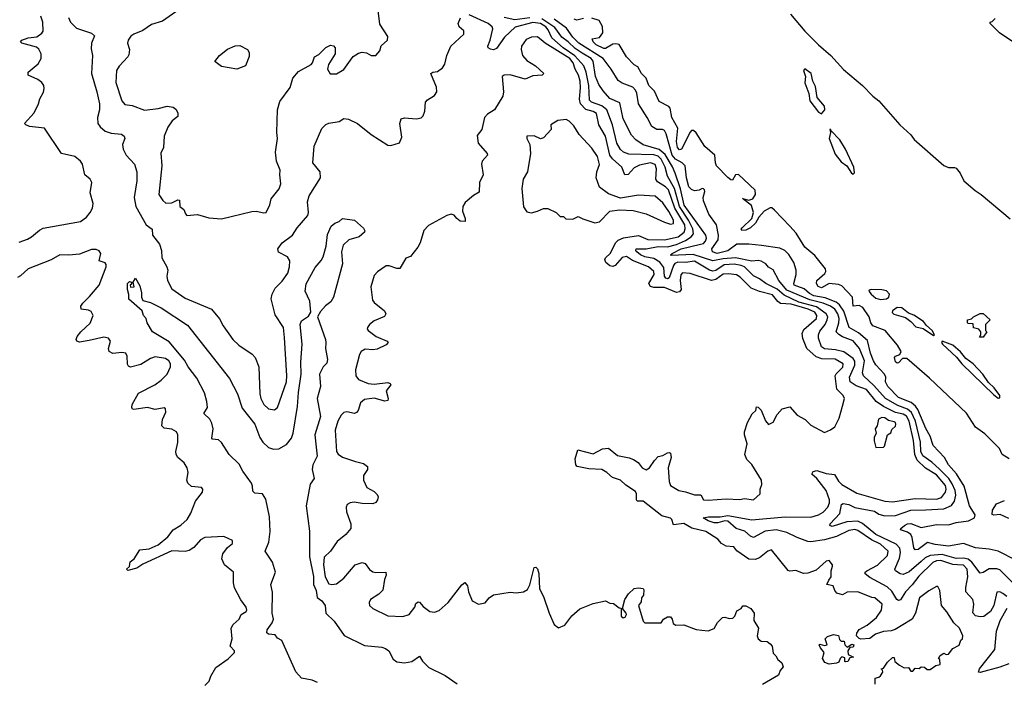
# Model space of a CAD drawing. Extents: x 2029662 to 2246637, y 225654 to 401419.
# Tile 133 of 256: x 2092369 to 2098885, y 334324 to 338701. Entities that reach past the tile are written whole.
import ezdxf

# ---------------------------------------------------------------- set-up
doc = ezdxf.new("R2010")
doc.units = 0

msp = doc.modelspace()

# ---------------------------------------------------------------- linework, layer by layer
at = {"layer": '0CON20XD'}
for points in [[(2093446.3, 338783.7), (2093315, 338690.8), (2093240.9, 338669.1), (2093185, 338628.8), (2093125, 338606), (2093105, 338592), (2093086, 338565), (2093082, 338545), (2093096, 338505), (2093090.5, 338469.5), (2093083.8, 338455), (2093026.6, 338393.4), (2093010.6, 338365), (2093004.6, 338285), (2093045.7, 338165), (2093065, 338140), (2093112.9, 338132.9), (2093195, 338102.9), (2093285, 338114), (2093345, 338128.8), (2093385, 338123.3), (2093401.7, 338108.3), (2093416.7, 338085), (2093415, 338060), (2093378.3, 338031.7), (2093350.5, 337989.5), (2093325, 337930), (2093321.2, 337855), (2093302.3, 337817.7), (2093309.4, 337735), (2093289.2, 337545), (2093316, 337505), (2093337, 337487), (2093375, 337490.3), (2093415, 337508.5), (2093427.3, 337507.3), (2093429.2, 337465), (2093455, 337445.8), (2093465.6, 337415.6), (2093475, 337406), (2093545, 337413.3), (2093620.7, 337390.7), (2093705, 337383.8)], [(2093705, 337383.8), (2093905, 337431.2), (2093935, 337433.8), (2093985, 337422.5), (2094000, 337425), (2094024.1, 337475.9), (2094032.9, 337515), (2094087, 337583), (2094097.5, 337615), (2094090, 337675), (2094093.8, 337705), (2094068.8, 337765), (2094062, 337825), (2094076, 337915), (2094070.8, 337955), (2094076, 338105), (2094090.5, 338159.5), (2094158.3, 338251.7), (2094177.5, 338315), (2094215, 338357.5), (2094297.5, 338405), (2094306.7, 338415), (2094320, 338455), (2094348.8, 338471.2), (2094395, 338516.7), (2094425, 338533.3), (2094445, 338527.5), (2094456.1, 338516.1), (2094457.5, 338475), (2094413.3, 338405), (2094406.7, 338375), (2094423.9, 338343.9), (2094465, 338343.8), (2094515, 338372), (2094557.3, 338432.7), (2094575, 338456.7), (2094610.5, 338479.5), (2094635, 338486.7), (2094665, 338482.5), (2094695, 338463.3), (2094725, 338463.3), (2094753.3, 338495), (2094761.7, 338528.3), (2094803.3, 338565), (2094805, 338590), (2094752.7, 338672.7), (2094742, 338762)], [(2092365, 337229.3), (2092421.8, 337248.2), (2092447.3, 337265), (2092500.9, 337309.1), (2092525, 337321.3), (2092772.5, 337365), (2092810.5, 337395), (2092835.5, 337425), (2092850, 337455), (2092855.7, 337485), (2092835.7, 337555.7), (2092846.9, 337625), (2092835.7, 337645), (2092800.6, 337675), (2092785.4, 337745), (2092772.5, 337765), (2092735, 337795.5), (2092645.8, 337815.8), (2092532.9, 337982.9), (2092435, 337995.6), (2092410, 338005), (2092401.2, 338015), (2092464.4, 338085), (2092493.1, 338145), (2092502.1, 338177.9), (2092527.3, 338222.7), (2092531.2, 338245), (2092528.8, 338265), (2092516, 338285), (2092490, 338305), (2092424.4, 338334.4), (2092424.3, 338355), (2092491.2, 338408.8), (2092511.1, 338445), (2092510.6, 338475), (2092495.5, 338505.5), (2092480.2, 338520.2), (2092382.5, 338545), (2092373.8, 338555), (2092384.4, 338565.6), (2092425, 338580.6), (2092481.7, 338588.3), (2092515, 338611.2), (2092524, 338625), (2092522.9, 338685), (2092508.9, 338725)], [(2092691.8, 338715), (2092704.5, 338685), (2092746, 338646), (2092845, 338611.4), (2092864, 338595), (2092843.6, 338545), (2092842.5, 338507.5)], [(2092842.5, 338507.5), (2092850.4, 338465), (2092844.6, 338345), (2092880.4, 338225), (2092897.2, 338145), (2092897.8, 338105), (2092884.7, 338054.7), (2092887.2, 338015), (2092901.4, 337991.4), (2092935, 337964.1), (2092975, 337950.7), (2093043.6, 337943.6), (2093061.3, 337931.3), (2093064.4, 337915), (2093049.6, 337875), (2093052.9, 337845), (2093074.6, 337805), (2093127.9, 337745), (2093144, 337694), (2093144, 337635), (2093127.6, 337525), (2093138.7, 337465), (2093205, 337343.3), (2093245.4, 337315.4), (2093248.5, 337275), (2093293.8, 337215), (2093306.8, 337175), (2093309.6, 337125), (2093343.9, 337066.1), (2093350, 337045), (2093343.3, 337005), (2093346.7, 336975), (2093375, 336920.8), (2093465, 336859.4), (2093637.5, 336785), (2093692.1, 336722.1), (2093716.7, 336675), (2093778.6, 336585), (2093818.3, 336548.3), (2093908.3, 336488.3), (2093928, 336465), (2093951.1, 336405), (2093958.1, 336225), (2093964.4, 336195), (2093985, 336156), (2094015, 336127.5), (2094055, 336120), (2094075, 336136.2), (2094133.8, 336305), (2094136.8, 336345), (2094122.1, 336597.9), (2094115.5, 336665), (2094058.7, 336748.7), (2094033.8, 336855), (2094040, 336885), (2094060, 336925), (2094105, 336970.5), (2094143.2, 337025), (2094154.7, 337065), (2094156.2, 337105), (2094141.7, 337131.7), (2094082.6, 337162.6), (2094076.9, 337185), (2094105, 337224.5), (2094173.6, 337275), (2094206.2, 337325), (2094276.2, 337405), (2094280.8, 337425), (2094274.6, 337495), (2094284.1, 337535), (2094360, 337655), (2094356.5, 337695), (2094310, 337755), (2094318.2, 337865), (2094368.5, 337981.5), (2094395, 338008.1), (2094414.5, 338015.5), (2094482.9, 338027.1), (2094515, 338048), (2094544.1, 338044.1), (2094605, 338013.3), (2094695, 337942), (2094805, 337872), (2094825, 337868.8), (2094882.7, 337887.3), (2094898.9, 337925), (2094884.4, 338015), (2094892.5, 338045), (2094915, 338050.8), (2094995.7, 338044.3), (2095025, 338052.5), (2095040, 338065), (2095050.6, 338095), (2095053.8, 338156.2), (2095068.3, 338171.7), (2095115, 338198.8), (2095128.6, 338225), (2095127.5, 338255), (2095090, 338345), (2095102.5, 338355), (2095135, 338358.1), (2095167.6, 338382.4), (2095182.6, 338407.4), (2095195.6, 338465), (2095221.4, 338525), (2095308.8, 338605), (2095307.7, 338627.7), (2095276.2, 338655), (2095270, 338675), (2095286.8, 338713.2)], [(2098900.9, 334885), (2098875, 334905.3), (2098855, 334916), (2098836.2, 334913.8), (2098815.2, 334824.8), (2098793.3, 334785), (2098748.3, 334751.7), (2098725, 334749.2), (2098695, 334756.2), (2098676.7, 334776.7), (2098682.4, 334835), (2098676.8, 334865), (2098630.2, 334915), (2098629.8, 334945), (2098643.9, 335015), (2098638.1, 335065), (2098615, 335091.1), (2098575.3, 335095.3), (2098545, 335095.8), (2098465, 335123), (2098435, 335119.8), (2098410.7, 335109.3), (2098319.8, 335020.2), (2098275, 334961.2), (2098229.8, 334915), (2098197.3, 334862.7), (2098185, 334857.5), (2098173.9, 334863.9), (2098140.3, 334920.3), (2098109.7, 334949.7), (2097995, 335009.5), (2097964.4, 335035), (2097964.3, 335045), (2097974.3, 335055), (2098045, 335091.1), (2098111, 335155), (2098115.7, 335185), (2098065, 335231.5), (2098005, 335260.1), (2097915, 335321), (2097895, 335328.6), (2097855, 335320.7), (2097775, 335281.9), (2097695, 335260.7), (2097605, 335246.5), (2097585, 335249.4), (2097515, 335274.5), (2097445, 335308.6), (2097375, 335326.6), (2097302.4, 335317.6), (2097225, 335275.3), (2097205, 335284.7), (2097166.9, 335316.9), (2097109.6, 335335), (2097055, 335382.8), (2097034.5, 335385.5), (2096988.3, 335371.7), (2096965, 335371.9), (2096924.4, 335385), (2096891.2, 335405), (2096927.3, 335412.7), (2097005, 335412.9), (2097055, 335420.4), (2097215, 335391.4), (2097435, 335412.3), (2097605, 335409.3), (2097655, 335424), (2097685, 335442.1), (2097716.7, 335475), (2097728.3, 335505), (2097728.2, 335525), (2097706.7, 335585), (2097644.5, 335664.5), (2097611.1, 335695), (2097619.3, 335710.7), (2097645, 335717.3), (2097705, 335699.3), (2097760.9, 335690.9), (2097787.9, 335647.9), (2097810.3, 335625), (2097909, 335569), (2098095, 335514.8), (2098145, 335510), (2098295, 335532.4), (2098435, 335529.4), (2098469.2, 335540.8), (2098496, 335575), (2098500.3, 335595), (2098495, 335619.7), (2098435, 335690.6), (2098364.1, 335734.1), (2098307.5, 335787.5), (2098292.8, 335825), (2098283.6, 335916.4), (2098256, 336045), (2098238, 336078), (2098215, 336090.2), (2098165, 336102.1), (2098085, 336141.2), (2098037.6, 336175), (2097973.6, 336253.6), (2097905, 336279), (2097865.3, 336305), (2097860, 336335), (2097895.5, 336415), (2097895, 336440.8), (2097885, 336459.2), (2097823, 336503), (2097767.1, 336517.1), (2097695, 336524), (2097675, 336536.9), (2097654.3, 336595), (2097654.3, 336615), (2097665, 336641.2), (2097699.3, 336685), (2097713.3, 336715), (2097715.8, 336735), (2097706.5, 336755), (2097641.6, 336801.6), (2097525, 336833.1), (2097428.8, 336878.8), (2097381.3, 336918.7), (2097305.8, 336955), (2097265, 336985.8), (2097225, 337006.3), (2097165, 337065.2), (2097144.4, 337075), (2097096.7, 337083.3), (2097029.8, 337080.2), (2096975, 337042.8), (2096955, 337037.3), (2096933.5, 337043.5), (2096835, 337102.7), (2096774.9, 337095.1), (2096723.4, 337096.6), (2096705, 337088.8), (2096694.5, 337075), (2096667.4, 336992.6), (2096655, 336987.3), (2096645, 336990.9), (2096636.7, 337005), (2096631.7, 337061.7), (2096605, 337096.8), (2096565, 337120.4), (2096505, 337133.1), (2096477.7, 337145), (2096452.9, 337165), (2096445.6, 337175), (2096447.5, 337185), (2096515, 337185.4), (2096595, 337200.4), (2096655, 337199), (2096715, 337214.7), (2096775, 337239.3), (2096812.6, 337265), (2096827.1, 337285), (2096823.3, 337316.7), (2096794.2, 337374.2), (2096735.2, 337465), (2096702.3, 337585), (2096656.3, 337666.3), (2096641.1, 337725), (2096615, 337778.6), (2096595, 337797.2), (2096565, 337806.9), (2096400.4, 337810.4), (2096365, 337825.4), (2096345, 337843.1), (2096320.4, 337885), (2096292.5, 338005), (2096254.5, 338105), (2096222.2, 338132.2), (2096153.8, 338155), (2096139.8, 338169.8), (2096134.7, 338265), (2096118.4, 338355), (2096103.1, 338395), (2096042.5, 338462.5), (2095965, 338514.9), (2095891.4, 338581.4), (2095867, 338635), (2095850, 338655), (2095815, 338675.3), (2095765, 338682.7), (2095648.8, 338651.2), (2095576.2, 338585), (2095525, 338511.1), (2095505, 338502.9), (2095485, 338505.5), (2095468.6, 338515), (2095466.5, 338525), (2095483.3, 338565), (2095499, 338641), (2095495.9, 338655), (2095468.9, 338675), (2095344.5, 338734.5)], [(2095745, 338712.6), (2095645, 338699.3), (2095575, 338715.2)], [(2097789.2, 336619.2), (2097771.5, 336635), (2097790.3, 336695), (2097791.7, 336725), (2097782.5, 336755), (2097763.3, 336785), (2097735, 336804.7), (2097685, 336825.9), (2097598.2, 336848.2), (2097445, 336912), (2097391.9, 336975), (2097355.5, 337045.5), (2097325, 337064.4), (2097306.4, 337086.4), (2097275, 337104.1), (2097255, 337108), (2097215, 337103.2), (2097105, 337125.7), (2097025, 337119.7), (2096955, 337105.9), (2096825, 337148.5), (2096680.4, 337140.4), (2096675.8, 337145), (2096685.7, 337155), (2096747.1, 337185), (2096874.9, 337215.1), (2096895, 337221.2), (2096908.3, 337235), (2096914.6, 337255), (2096910.2, 337275), (2096765.7, 337475), (2096742.6, 337582.6), (2096705.7, 337685.7), (2096688.3, 337728.3), (2096640, 337810), (2096601.7, 337841.7), (2096495, 337873.2), (2096447.2, 337907.2), (2096417.6, 337937.6), (2096363, 338045), (2096340.3, 338150.3), (2096275, 338179.3), (2096229.9, 338229.9), (2096202.3, 338272.3), (2096179, 338325), (2096165, 338426), (2096149.8, 338445), (2096090.9, 338479.1), (2096045, 338509.8), (2095997.9, 338555), (2095955.9, 338585), (2095910.2, 338650.2), (2095825, 338706.7)], [(2096452.5, 338215), (2096445.2, 338235.2), (2096426.5, 338255), (2096355, 338281.2), (2096328.5, 338298.5), (2096282.7, 338375), (2096231, 338445), (2096069.4, 338545), (2096030.2, 338585), (2095987, 338645), (2095905.8, 338705)], [(2096100.5, 338709.5), (2096055, 338698.1), (2096038.8, 338705)], [(2098916.4, 335795), (2098870.4, 335825), (2098853.6, 335865), (2098755, 335961.8), (2098695, 336005.6), (2098635, 336097.3), (2098390.1, 336330.1), (2098238.9, 336458.9), (2098210.7, 336459.3), (2098185, 336430), (2098175, 336428.8), (2098165, 336436.7), (2098157.1, 336465), (2098165, 336475.6), (2098194.4, 336485.6), (2098201.9, 336505), (2098177.7, 336547.7), (2098095.7, 336645.7), (2098014.7, 336675), (2098001.7, 336695), (2097990.8, 336735), (2097947.9, 336797.9), (2097925, 336810.4), (2097885, 336806.7), (2097879.2, 336865), (2097809.9, 336939.9), (2097788.5, 336948.5), (2097725, 336955.8), (2097675, 336927.2), (2097653.8, 336935), (2097642.8, 336955), (2097644.6, 336975), (2097697.7, 337022.3), (2097704.1, 337035), (2097702, 337052), (2097631.1, 337141.1), (2097565, 337195.7), (2097508, 337288), (2097465.2, 337335.2), (2097365, 337440), (2097345.5, 337455.5), (2097335, 337456.7), (2097295, 337433.6), (2097260.8, 337395), (2097237.5, 337355), (2097205, 337323.9), (2097175, 337308.2), (2097147.3, 337307.3), (2097143.1, 337315), (2097150, 337325), (2097213.8, 337385), (2097225.2, 337425), (2097211.8, 337471.8), (2097152.5, 337517.5), (2097195, 337508), (2097220.8, 337515), (2097238.6, 337545), (2097235, 337572.5), (2097125, 337676.2), (2097106.1, 337673.9), (2097085, 337640), (2097075, 337640.8), (2097055, 337656.4), (2096980, 337735), (2096972.5, 337755), (2096968.8, 337805), (2096902.4, 337862.4), (2096845, 337952.9), (2096828.3, 337968.3), (2096815, 337968.6), (2096805, 337957.1), (2096748.2, 337845), (2096735, 337840), (2096721, 337855), (2096714.6, 337895), (2096723.4, 337983.4), (2096683.7, 338055), (2096673.9, 338115), (2096665, 338127.1), (2096600.6, 338160.6), (2096569.1, 338229.1), (2096532.2, 338265), (2096515.6, 338315), (2096484.6, 338345), (2096458.8, 338388.8), (2096435, 338403.5), (2096383.9, 338455), (2096335, 338537.5), (2096315, 338542.1), (2096295, 338538.5), (2096245, 338510), (2096235, 338510), (2096184.4, 338535), (2096164.2, 338555), (2096157.5, 338575), (2096205, 338582.9), (2096227.1, 338615), (2096226.4, 338656.4), (2096204.2, 338695), (2096155, 338712)], [(2097468.8, 338738.8), (2097565, 338625.6), (2097656, 338535), (2097736.9, 338465), (2097821.2, 338371.2), (2097947.1, 338265), (2098015, 338194.2), (2098055, 338164.2), (2098194.4, 338005), (2098265, 337939.4), (2098288.9, 337908.9), (2098485, 337735.5), (2098515, 337722.9), (2098554.1, 337724.1), (2098565, 337719.2), (2098592.5, 337685), (2098616.7, 337635), (2098691.2, 337571.2), (2098731.4, 337545), (2098922.7, 337382.7)], [(2098967.6, 338537.6), (2098853.8, 338615), (2098790, 338675), (2098790, 338685), (2098805, 338690), (2098825, 338710)], [(2096045, 338374.4), (2096032.3, 338415), (2096009.4, 338445), (2095846.5, 338546.5), (2095795, 338588.9), (2095755, 338586.4), (2095720.8, 338569.2), (2095690, 338525), (2095686.7, 338505), (2095695.6, 338465), (2095725, 338431.9), (2095782.5, 338395), (2095837.5, 338345), (2095825.7, 338334.3), (2095765, 338329.1), (2095715, 338307.5), (2095615, 338336.5), (2095575.7, 338334.3), (2095562, 338325), (2095570, 338225), (2095566.7, 338195), (2095511.9, 338105), (2095465, 338076.7), (2095445.3, 338054.7), (2095427.3, 337975), (2095397.1, 337935), (2095402.9, 337885), (2095462.9, 337815), (2095464.3, 337805), (2095429.4, 337765), (2095425.6, 337745), (2095435.5, 337675), (2095410.9, 337625), (2095409.3, 337560.7), (2095371.8, 337538.2), (2095317.3, 337492.7), (2095301.4, 337465), (2095299.6, 337435), (2095316.4, 337385), (2095316, 337365), (2095285, 337369.1), (2095262.9, 337385), (2095245, 337408.5), (2095225, 337414.6), (2095195, 337405.4), (2095075, 337340.5), (2095043.3, 337306.7), (2095018.7, 337225), (2095003.8, 337196.2), (2094955.6, 337134.4), (2094925, 337123.8), (2094885, 337055.7), (2094865, 337054.6), (2094815, 337073.1), (2094795, 337071.9), (2094737.6, 337032.4), (2094715, 337008.8), (2094692.7, 336932.7), (2094704.2, 336845), (2094715, 336829.2), (2094782.9, 336775), (2094792.9, 336755), (2094782.7, 336737.3), (2094715, 336709.5), (2094685, 336683.8), (2094670.8, 336665), (2094669.2, 336655), (2094676, 336645), (2094727.5, 336605), (2094800, 336575), (2094808, 336565), (2094795, 336550.6), (2094735, 336520.4), (2094705, 336516.2), (2094655, 336520.9), (2094628.1, 336505), (2094617.5, 336485), (2094591.9, 336385), (2094593.1, 336345), (2094611.5, 336321.5), (2094675, 336293.3), (2094715, 336290), (2094805, 336300), (2094820.8, 336295), (2094825.5, 336285), (2094794, 336245), (2094808.5, 336195), (2094805, 336182.2), (2094785, 336177.2), (2094715, 336195.9), (2094651.2, 336188.8), (2094623.6, 336166.4), (2094609.6, 336115), (2094598.9, 336101.1), (2094585, 336096.2), (2094534.5, 336105.5), (2094515, 336102.5), (2094495.8, 336085), (2094474.6, 336045.4), (2094457.1, 335985), (2094465, 335843.3), (2094475.6, 335825.6), (2094505, 335806.9), (2094592.1, 335777.9), (2094644.4, 335764.4), (2094671.2, 335745), (2094670.8, 335725), (2094644.3, 335685), (2094643.3, 335655), (2094666.4, 335606.4), (2094715, 335580.4), (2094735, 335560), (2094740.3, 335545), (2094736.9, 335525), (2094725, 335506.2), (2094705, 335498.7), (2094635, 335499.3), (2094582, 335508), (2094555, 335504.5), (2094536.4, 335493.6), (2094528.6, 335475), (2094532, 335445), (2094560.8, 335365), (2094560.8, 335335), (2094527.1, 335295), (2094470.9, 335249.1), (2094425.7, 335185), (2094384.5, 335145.5), (2094379.6, 335095), (2094391.6, 335015), (2094415, 334968.9), (2094435, 334963.8), (2094465, 334969.2), (2094514.4, 335005), (2094588, 335095), (2094635, 335110.6), (2094655, 335102.9), (2094683.3, 335063.3), (2094705, 335048.9), (2094726.4, 335043.6), (2094791.2, 335045), (2094794.2, 335025), (2094782.2, 334997.8), (2094772.4, 334927.6), (2094745, 334900), (2094691.2, 334865), (2094681.2, 334845), (2094683.3, 334825), (2094706.7, 334805), (2094805, 334756), (2094905, 334753.3), (2094945.4, 334764.6), (2094983.8, 334815), (2094991.3, 334838.7), (2095005, 334849.2), (2095015, 334848), (2095039.1, 334819.1), (2095083.3, 334785), (2095115, 334781.1), (2095145, 334791.8), (2095205.6, 334845), (2095295, 334961.9), (2095315, 334977.5), (2095332.2, 334955), (2095338.6, 334915), (2095364, 334855), (2095405, 334834), (2095448.3, 334841.7), (2095476.2, 334875), (2095505, 334896.2), (2095615, 334912.9), (2095655, 334910), (2095704.1, 334915.9), (2095728.5, 334931.5), (2095745, 334961.2), (2095774.5, 335075.5), (2095785, 335078.8), (2095795, 335068.8), (2095804.1, 335035.9), (2095808.6, 334935), (2095836.2, 334885), (2095872.5, 334775), (2095905, 334700), (2095935, 334677.5), (2095975.9, 334694.1), (2096022.3, 334757.7), (2096075, 334803.8), (2096165, 334838), (2096245, 334856.7), (2096275, 334841.2), (2096298, 334838), (2096335, 334810), (2096348.3, 334808.3), (2096349.2, 334755), (2096362.9, 334742.9), (2096375, 334747.1), (2096383.5, 334765), (2096381.5, 334775), (2096357.5, 334805), (2096374.1, 334865.9), (2096398.3, 334901.7), (2096435, 334936.7), (2096465, 334942), (2096495, 334936.7), (2096499.3, 334929.3), (2096497, 334893), (2096484.2, 334875.8), (2096481.7, 334848.3), (2096464.3, 334825), (2096495, 334722.5), (2096505, 334710), (2096615, 334710), (2096630, 334735), (2096655, 334750), (2096675, 334750), (2096687.5, 334735), (2096692.5, 334705), (2096710, 334695), (2096765, 334697.5), (2096845, 334666.7), (2096883, 334663), (2096925, 334656.7), (2096965, 334672.5), (2096987, 334713), (2097020, 334745), (2097035, 334747.5), (2097065, 334738.8), (2097087.7, 334742.3), (2097102.5, 334755), (2097115, 334790), (2097142.5, 334805), (2097155, 334822.5), (2097175, 334823.3), (2097207.5, 334805), (2097230, 334775), (2097227.5, 334725), (2097257.5, 334675), (2097250, 334625), (2097256.7, 334605), (2097275, 334590), (2097316.4, 334586.4), (2097335, 334572.5), (2097347.5, 334555), (2097355, 334510), (2097373, 334493), (2097387, 334467), (2097412.5, 334445), (2097421.7, 334418.3), (2097402.5, 334395), (2097390, 334365), (2097285, 334302.5)], [(2093805, 338374), (2093705, 338391.2), (2093660, 338425), (2093691.2, 338465), (2093745, 338505.8), (2093795, 338527.5), (2093825, 338531.2), (2093877.5, 338505), (2093887.5, 338485), (2093887, 338457), (2093863.9, 338396.1), (2093805, 338374)], [(2098030, 334305), (2098030, 334345), (2098055, 334350), (2098065, 334360), (2098080, 334385), (2098078.3, 334398.3), (2098070, 334405), (2098085, 334410), (2098110.7, 334449.3), (2098145, 334480), (2098155, 334480), (2098160, 334455), (2098190, 334430), (2098223, 334413), (2098250, 334415), (2098265, 334390), (2098278.3, 334391.7), (2098295, 334410), (2098321.7, 334408.3), (2098335, 334420), (2098357, 334417), (2098375, 334402.5), (2098395, 334402.5), (2098431.7, 334428.3), (2098460, 334435), (2098457, 334467), (2098450, 334475), (2098460, 334495), (2098485, 334510), (2098500.7, 334500.7), (2098516.1, 334503.9), (2098545, 334540), (2098586.4, 334563.6), (2098597.5, 334595), (2098607.5, 334605), (2098610, 334625), (2098588.8, 334675), (2098550.6, 334710.6), (2098505, 334782.5), (2098468.8, 334825), (2098457.5, 334925), (2098445, 334950), (2098435, 334950), (2098385, 334922.5), (2098322.5, 334875), (2098296.7, 334775), (2098274.2, 334735.8), (2098263, 334727), (2098162.9, 334667.1), (2098135, 334657.5), (2098086.3, 334653.7), (2098033.3, 334635), (2097994.1, 334605.9), (2097935, 334602.5), (2097925, 334606.7), (2097907.5, 334625), (2097908.3, 334641.7), (2097923.3, 334666.7), (2097978, 334695), (2098040, 334745), (2098072, 334795), (2098077.5, 334835), (2098027.5, 334875), (2098007.7, 334877.7), (2097915, 334915.7), (2097845, 334913.8), (2097815, 334896.7), (2097776.4, 334906.4), (2097762.5, 334925), (2097752.5, 334955), (2097710, 334965), (2097722.5, 334992.5), (2097740, 335015), (2097740, 335055), (2097747.5, 335085), (2097747.5, 335095), (2097725, 335122.5), (2097705, 335117.5), (2097640.7, 335059.3), (2097585, 335040), (2097555, 335037.5), (2097505.9, 335055.9), (2097465, 335052.5), (2097455, 335057.5), (2097345, 335192.5), (2097320, 335185), (2097265, 335140), (2097235, 335130), (2097195, 335132.5), (2097115, 335186.7), (2097095, 335212.5), (2097045, 335216.7), (2097014.3, 335234.3), (2096990, 335265), (2096908.6, 335315), (2096816.8, 335336.8), (2096765, 335367.3), (2096695, 335358.1), (2096684, 335394), (2096675, 335402.7), (2096618.1, 335418.1), (2096495, 335514.7), (2096455, 335516), (2096450, 335525), (2096451.6, 335565), (2096445, 335578.8), (2096380.3, 335620.3), (2096345.5, 335655), (2096291.4, 335671.4), (2096255, 335705.9), (2096221.4, 335725), (2096135, 335728.6), (2096058.1, 335745), (2096050, 335755), (2096043.8, 335795), (2096062.5, 335855), (2096165, 335829.7), (2096225, 335860.8), (2096265, 335866.4), (2096325, 335817.1), (2096403, 335803), (2096431.9, 335791.9), (2096461.1, 335771.1), (2096488.1, 335735), (2096515, 335723.8), (2096536.5, 335735), (2096569.1, 335785), (2096595, 335810.6), (2096625, 335817.1), (2096655, 335835.8), (2096667.1, 335837.1), (2096675, 335832.5), (2096680, 335805), (2096661.4, 335735), (2096666.6, 335645), (2096675, 335619.5), (2096730, 335585), (2096775, 335578), (2096835, 335558.2), (2096876.4, 335556.4), (2096894.6, 335524.6), (2096925, 335522.7), (2097045, 335530.9), (2097135, 335525.8), (2097165, 335533.3), (2097225, 335523.8), (2097270, 335565), (2097270, 335595), (2097280, 335625), (2097277.5, 335655), (2097215, 335758), (2097181.1, 335791.1), (2097166.7, 335825), (2097184, 335895), (2097166.2, 335955), (2097166.2, 335975), (2097185.8, 336035), (2097215.9, 336094.1), (2097240, 336115), (2097245, 336140), (2097255, 336137.5), (2097275, 336117.5), (2097305, 336046.7), (2097325, 336023.8), (2097355, 336038.8), (2097381.9, 336088.1), (2097413.6, 336126.4), (2097465, 336138.8), (2097514.2, 336084.2), (2097566.7, 336055), (2097605, 336018), (2097695, 335970), (2097735, 335986.7), (2097762.3, 336007.7), (2097792.5, 336065), (2097813.3, 336145), (2097827.1, 336195), (2097817.5, 336215), (2097777.4, 336257.4), (2097765.3, 336344.7), (2097771.6, 336358.4), (2097817.2, 336402.8), (2097818.2, 336425), (2097765, 336454.8), (2097676.2, 336456.2), (2097639.6, 336469.6), (2097577.5, 336525), (2097552.5, 336592.5), (2097547.9, 336625), (2097558.7, 336651.3), (2097641, 336725), (2097643.5, 336745), (2097631.6, 336765), (2097586, 336785), (2097475, 336818), (2097404.4, 336824.4), (2097387.1, 336837.1), (2097351.6, 336881.6), (2097265, 336902.1), (2097210.4, 336925), (2097137.6, 336997.6), (2097112.4, 337012.4), (2097059.4, 337019.4), (2097025, 337017.3), (2096975, 336983.2), (2096946.6, 336976.6), (2096805, 337020.9), (2096755, 337026.2), (2096745, 337013.8), (2096740.2, 336975), (2096746.1, 336915), (2096735, 336899.8), (2096715, 336895.7), (2096635, 336929), (2096565, 336929.4), (2096543.5, 336935), (2096531.3, 336955), (2096567.1, 337015), (2096565.4, 337035), (2096530, 337065), (2096425, 337107.2), (2096385, 337133.3), (2096355, 337128.8), (2096309.1, 337075), (2096295, 337067.9), (2096275, 337073.7), (2096248.2, 337095), (2096240.6, 337115), (2096244.6, 337125), (2096276.9, 337155), (2096312.9, 337227.1), (2096328.4, 337241.6), (2096365, 337257.5), (2096465, 337272.3), (2096525, 337247.3), (2096635, 337243.7), (2096726.6, 337263.4), (2096765.5, 337295), (2096773, 337317), (2096770.3, 337345), (2096705.5, 337455), (2096662.4, 337575), (2096643.7, 337595), (2096589.4, 337629.4), (2096577.9, 337645), (2096584.2, 337715), (2096575, 337742.7), (2096544.3, 337754.3), (2096470.6, 337739.4), (2096435, 337720.6), (2096395, 337676.5), (2096374.4, 337675), (2096353.1, 337725), (2096291, 337781), (2096273.8, 337805), (2096245, 337930.6), (2096201, 338005), (2096185, 338080.5), (2096165, 338094.2), (2096115, 338108.1), (2096081.1, 338145), (2096074.3, 338175), (2096080.7, 338249.3), (2096077.4, 338295), (2096067.5, 338335), (2096045, 338374.4)], [(2097675, 338078.8), (2097697.5, 338105), (2097695, 338130), (2097646.1, 338186.1), (2097635, 338260), (2097616.7, 338295), (2097606, 338345), (2097565, 338376.7), (2097556.7, 338365), (2097568.5, 338325), (2097565, 338282.5), (2097592, 338212), (2097597.9, 338165), (2097655, 338090), (2097675, 338078.8)], [(2098965, 335123.1), (2098845, 335183.7), (2098785, 335197.5), (2098693.8, 335206.2), (2098614.3, 335234.3), (2098515, 335216.7), (2098427.9, 335227.9), (2098377.1, 335242.9), (2098315, 335196.4), (2098294.3, 335194.3), (2098285, 335207.1), (2098274.3, 335275), (2098265, 335294.6), (2098245, 335309.7), (2098198, 335325), (2098200, 335335), (2098223.8, 335355), (2098245, 335366.4), (2098265, 335367.7), (2098335, 335341.7), (2098435, 335361.5), (2098515, 335359.4), (2098565, 335374.1), (2098646.9, 335385), (2098686.8, 335405), (2098692, 335425), (2098653.8, 335483.8), (2098618.8, 335615), (2098567.4, 335697.4), (2098515.2, 335755.2), (2098488.2, 335805), (2098414.3, 335884.3), (2098394.2, 335945), (2098365, 335995.5), (2098311.8, 336121.8), (2098296.6, 336145), (2098268.1, 336168.1), (2098185, 336202.2), (2098113.4, 336275), (2098098.9, 336305), (2098100.6, 336335), (2098092.7, 336355), (2098035, 336416.9), (2098019.8, 336445), (2098000, 336495), (2097978.4, 336578.4), (2097918.7, 336628.7), (2097858.7, 336665), (2097822.5, 336772.5), (2097794.9, 336814.9), (2097771.8, 336831.8), (2097700.2, 336860.2), (2097623.8, 336875), (2097595, 336890.4), (2097560.2, 336920.2), (2097494.3, 336944.3), (2097490.8, 336955), (2097507, 337015), (2097507.1, 337045), (2097492.2, 337095), (2097458.6, 337148.6), (2097433.3, 337173.3), (2097400.1, 337190.1), (2097277.2, 337207.2), (2097195, 337216.9), (2097115, 337216.5), (2097055, 337172.7), (2096985, 337154.9), (2096954.1, 337165), (2096949.8, 337185), (2096991.3, 337245), (2096994.4, 337275.6), (2096979.1, 337345), (2096929.1, 337415), (2096895, 337502.5), (2096892, 337525), (2096902.5, 337565), (2096900, 337575), (2096895, 337582.5), (2096885, 337583.3), (2096865, 337573.3), (2096835, 337569.2), (2096815, 337577.5), (2096796.7, 337595), (2096780.8, 337655), (2096773.1, 337735), (2096752.5, 337755), (2096708.9, 337778.9), (2096687.5, 337805), (2096646.9, 337945), (2096635, 337967.5), (2096623.8, 337973.8), (2096585, 337975.5), (2096552.2, 337995), (2096521.8, 338055), (2096463.8, 338145), (2096452.5, 338215)], [(2096675, 337348.9), (2096695, 337352), (2096696.6, 337375), (2096665, 337432.1), (2096625, 337490), (2096575, 337533.5), (2096465, 337540.6), (2096345, 337520), (2096265, 337548), (2096205, 337593.3), (2096184, 337654), (2096188, 337695), (2096206.6, 337743.4), (2096193.5, 337795), (2096155, 337851.4), (2096071.5, 337941.5), (2096035, 337999.2), (2096005, 338030), (2095985, 338040), (2095930, 338035), (2095883.6, 338006.4), (2095886.1, 337973.9), (2095835, 337920), (2095815, 337913.8), (2095773, 337933), (2095725, 337930), (2095724, 337915), (2095744.2, 337875), (2095750, 337815), (2095729.4, 337695), (2095700.8, 337645), (2095692.5, 337585), (2095702.5, 337462.5), (2095725, 337430), (2095755, 337423.8), (2095795, 337433.8), (2095835, 337452.5), (2095865, 337452.5), (2095920, 337425), (2095945, 337400), (2095968.3, 337398.3), (2095983, 337383), (2096029.3, 337380.7), (2096065, 337400), (2096095, 337382.5), (2096175, 337357.5), (2096206.1, 337363.9), (2096275, 337433.3), (2096337.7, 337442.3), (2096429.7, 337439.7), (2096515, 337417.1), (2096635, 337360.5), (2096675, 337348.9)], [(2097885, 337680), (2097893, 337687), (2097890, 337725), (2097834.3, 337845), (2097796.2, 337906.2), (2097737.5, 337967.5), (2097736.7, 337975), (2097730, 337975), (2097734.2, 337955), (2097724.8, 337915), (2097765, 337810.6), (2097805, 337761.2), (2097843.4, 337733.4), (2097874.4, 337685), (2097885, 337680)], [(2094339.6, 334315), (2094305, 334331.9), (2094235, 334343.8), (2094196.4, 334386.4), (2094103.3, 334593.3), (2094075, 334608.6), (2094060.6, 334630.6), (2094015.8, 334635.8), (2094004.2, 334645), (2094007.3, 334665), (2094039.8, 334710.2), (2094047.7, 334735), (2094040.8, 334775), (2094042.5, 334912.5), (2094031.1, 334965), (2094062.9, 335045), (2094041.6, 335111.6), (2093994.4, 335185), (2094018.7, 335245), (2094026, 335315), (2094021.7, 335411.7), (2093999, 335529), (2093975, 335563.5), (2093925, 335569.2), (2093911.7, 335581.7), (2093910, 335615), (2093902.1, 335635), (2093844.7, 335715), (2093820.7, 335760.7), (2093755.4, 335825), (2093705, 335904.5), (2093685, 335921.1), (2093645.8, 335925.8), (2093641.5, 335931.5), (2093649.7, 335995), (2093641.3, 336031.3), (2093627.7, 336057.7), (2093587.1, 336095), (2093612.1, 336135), (2093608.4, 336175), (2093591.6, 336231.6), (2093540.4, 336330.4), (2093485, 336404.1), (2093459.5, 336449.5), (2093359, 336569), (2093248.6, 336635), (2093211.9, 336695), (2093206, 336725), (2093188, 336745), (2093180, 336775), (2093091.7, 336851.7), (2093092, 336882), (2093083, 336917), (2093082.5, 336955), (2093095, 336970), (2093110, 336965), (2093108.3, 336951.7), (2093100, 336945), (2093101.7, 336931.7), (2093126.1, 336933.9), (2093120, 336965), (2093135, 336990), (2093165, 336940), (2093175.6, 336895), (2093175.6, 336865), (2093185, 336844.2), (2093235, 336829.5), (2093305, 336794.5), (2093479.2, 336679.2), (2093757.3, 336327.3), (2093809.6, 336225), (2093841.4, 336131.4), (2093925, 336025.6), (2093957.6, 335937.6), (2093977.3, 335905), (2094015, 335869.5), (2094048.7, 335858.7), (2094085, 335862.5), (2094135, 335889.5), (2094167.6, 335932.4), (2094179.7, 335965), (2094208.5, 336141.5), (2094213.6, 336233.6), (2094232.4, 336355), (2094230.3, 336435), (2094238.9, 336555), (2094225.6, 336685), (2094235, 336708), (2094280.8, 336739.2), (2094296, 336765), (2094289.7, 336839.7), (2094258.8, 336905), (2094265, 336952.5), (2094325, 337062.5), (2094365, 337107.5), (2094377.7, 337132.3), (2094397.7, 337202.3), (2094405, 337280), (2094431.2, 337335), (2094455, 337356), (2094483.8, 337366.2), (2094505, 337386.2), (2094583.8, 337373.8), (2094645, 337322.5), (2094653.3, 337305), (2094650, 337295), (2094615, 337263.8), (2094547.5, 337245), (2094510.3, 337209.7), (2094498, 337165), (2094504.2, 337085), (2094446, 336865), (2094428.8, 336835), (2094391.8, 336808.2), (2094359.7, 336770.3), (2094338.8, 336735), (2094392, 336585), (2094396, 336565), (2094391.9, 336525), (2094406.1, 336453.9), (2094401.2, 336428.8), (2094377.1, 336405), (2094353.1, 336355), (2094358.6, 336275), (2094337.5, 336195), (2094359.4, 336075), (2094323.3, 335955), (2094331.9, 335871.9), (2094337, 335813), (2094308.5, 335755), (2094303.5, 335725), (2094316.9, 335665), (2094291.4, 335628.6), (2094264.1, 335485), (2094286, 335316), (2094286.1, 335146.1), (2094313.1, 335016.9), (2094313.1, 334963.1), (2094330.8, 334925), (2094338.3, 334878.3), (2094367.5, 334855), (2094389.5, 334825), (2094395.6, 334775), (2094450.5, 334720.5), (2094516.9, 334626.9), (2094651.4, 334561.4), (2094765, 334549.4), (2094789.8, 334539.8), (2094812, 334525), (2094840.9, 334470.9), (2094865, 334453.1), (2094915, 334445.7), (2094965, 334454.4), (2095015, 334488.8), (2095035.7, 334455.7), (2095076.7, 334415), (2095185, 334362.5), (2095265, 334306.2)], [(2093593.9, 334296.1), (2093622.5, 334325), (2093633, 334357), (2093666.7, 334415), (2093747.9, 334472.1), (2093790, 334515), (2093790, 334525), (2093761.4, 334555), (2093775.6, 334605), (2093767.7, 334675), (2093781.6, 334698.4), (2093821.8, 334735), (2093835, 334766), (2093867.5, 334785), (2093872.5, 334795), (2093867.8, 334815), (2093832.2, 334862.2), (2093791.7, 334941.7), (2093784.7, 334975), (2093782.9, 335045), (2093724.3, 335095), (2093705.8, 335134.2), (2093713, 335167), (2093745, 335210), (2093777.5, 335235), (2093777.5, 335255), (2093720.7, 335280.7), (2093594.6, 335275.4), (2093565, 335259.4), (2093520.9, 335209.1), (2093490.9, 335189.1), (2093465, 335183.1), (2093375, 335186.9), (2093185, 335099.5), (2093145, 335071.9), (2093085, 335056.7), (2093076.7, 335065), (2093095.8, 335084.2), (2093099.2, 335115), (2093125.7, 335135), (2093165, 335194), (2093225, 335200), (2093285, 335225.7), (2093349.8, 335280.2), (2093385, 335325.8), (2093435, 335357.1), (2093477.1, 335395), (2093501.9, 335435), (2093532.5, 335515), (2093578.8, 335575), (2093580, 335595), (2093572.5, 335605), (2093505, 335612.7), (2093480.8, 335635), (2093476, 335655), (2093484.5, 335705), (2093477.5, 335735), (2093458.5, 335768.5), (2093414.8, 335804.8), (2093404.6, 335825), (2093402.5, 335845), (2093414.7, 335904.7), (2093414.6, 335955), (2093405.8, 335975), (2093375, 335992.9), (2093325, 335998.2), (2093310, 336015), (2093314.7, 336055.3), (2093336.7, 336105), (2093335, 336126.7), (2093325, 336132), (2093265, 336122.2), (2093215, 336135.5), (2093125, 336121.5), (2093114.7, 336124.7), (2093111.2, 336135), (2093114.2, 336155.8), (2093155, 336230.6), (2093262.9, 336285), (2093305.7, 336315), (2093344, 336355), (2093368, 336405), (2093367.5, 336425), (2093356, 336445), (2093335, 336459.2), (2093265, 336470.8), (2093235, 336460), (2093170.5, 336419.5), (2093102.8, 336402.8), (2093089.7, 336409.7), (2093082.8, 336422.8), (2093080, 336475), (2093071.2, 336495), (2093045, 336499.6), (2092985, 336493.4), (2092961.4, 336505), (2092956.7, 336525), (2092970, 336575), (2092956.2, 336595), (2092925, 336599.6), (2092829.2, 336579.2), (2092765, 336568.5), (2092748, 336575), (2092743.1, 336585), (2092750.5, 336605), (2092774.8, 336635.2), (2092835, 336693.1), (2092854.3, 336745), (2092841.3, 336771.3), (2092825, 336780), (2092776.7, 336786.7), (2092774.2, 336805), (2092786, 336825), (2092831.2, 336868.8), (2092894.6, 336945), (2092941.6, 337065), (2092942, 337082), (2092935, 337093.3), (2092895.6, 337105.6), (2092905.4, 337155), (2092895, 337171.9), (2092875, 337180), (2092845, 337180), (2092765, 337150.5), (2092695, 337143.8), (2092634, 337146), (2092577.6, 337112.4), (2092425, 337052.5), (2092375, 337005.5), (2092355, 336994.4)], [(2098065, 336850.9), (2098105, 336853.2), (2098119.8, 336865), (2098124.3, 336885), (2098105, 336906.1), (2098075, 336914.1), (2098003.3, 336916.7), (2097989.3, 336910.7), (2097988, 336905), (2098004.4, 336885), (2098035, 336859.2), (2098065, 336850.9)], [(2098415, 336611.2), (2098422.5, 336615), (2098407.9, 336645), (2098368.8, 336678.8), (2098349.2, 336705), (2098285, 336746.1), (2098250.1, 336760.1), (2098206.9, 336795), (2098175, 336796.2), (2098144.2, 336775), (2098143.1, 336763.1), (2098153, 336753), (2098231.2, 336731.2), (2098266.9, 336705), (2098299.7, 336669.7), (2098347.8, 336657.8), (2098415, 336611.2)], [(2098745, 336600), (2098720, 336600), (2098730, 336615), (2098730, 336635), (2098715, 336652.5), (2098681.7, 336661.7), (2098678.3, 336688.3), (2098645, 336690), (2098640, 336695), (2098640, 336715), (2098668.3, 336721.7), (2098680, 336735), (2098725, 336757.5), (2098745, 336757.5), (2098790, 336715), (2098760, 336685), (2098760, 336645), (2098770, 336635), (2098745, 336600)], [(2098955, 334961.5), (2098855, 335061.2), (2098835, 335067.5), (2098785, 335068), (2098745, 335043.5), (2098725, 335040), (2098670.8, 335110.8), (2098645, 335132.3), (2098615, 335138.2), (2098565, 335135.1), (2098472.7, 335162.7), (2098394.2, 335155.8), (2098360.4, 335139.6), (2098334.1, 335115.9), (2098255, 335047), (2098215, 335030.7), (2098195, 335034.6), (2098164, 335054), (2098160.5, 335065), (2098190.7, 335139.3), (2098198.1, 335175), (2098192.3, 335205), (2098169.9, 335229.9), (2098033.6, 335295), (2097946.9, 335366.9), (2097915, 335383.2), (2097841.7, 335378.3), (2097745, 335348.1), (2097730.8, 335355), (2097732.2, 335365), (2097795.2, 335434.8), (2097807.3, 335492.7), (2097819.2, 335500.8), (2097855, 335494.2), (2097895, 335472.9), (2098025, 335448.9), (2098055, 335430.4), (2098095, 335419.2), (2098165, 335420), (2098265, 335456.1), (2098365, 335458.7), (2098485, 335463.8), (2098535, 335486.9), (2098554.4, 335515.6), (2098563, 335555), (2098559.5, 335585), (2098540.7, 335630.7), (2098518, 335665), (2098456.3, 335726.3), (2098405, 335773.4), (2098344.5, 335815), (2098333.2, 335845), (2098330.5, 335905), (2098297.3, 336045), (2098271.5, 336101.5), (2098245, 336124.6), (2098179.5, 336149.5), (2098097.8, 336195), (2098020.8, 336280.8), (2097953.1, 336345), (2097947.2, 336365), (2097960.5, 336445), (2097926.7, 336525), (2097885, 336576.8), (2097813.9, 336603.9), (2097789.2, 336619.2)], [(2098845, 336197.5), (2098855, 336200), (2098855.7, 336215), (2098817.5, 336265), (2098780.5, 336300.5), (2098742.7, 336355), (2098678.8, 336425), (2098629.5, 336459.5), (2098595, 336502.7), (2098545, 336546.7), (2098472.5, 336575), (2098470, 336565), (2098476, 336555), (2098567.9, 336467.9), (2098603.9, 336423.9), (2098815, 336218.8), (2098845, 336197.5)], [(2098035, 335870), (2098085, 335872.5), (2098091.7, 335878.3), (2098112.5, 335955), (2098133, 335967), (2098139.3, 335990.7), (2098165, 336012.5), (2098165.9, 336024.1), (2098163.8, 336035), (2098155, 336040.8), (2098118.3, 336048.3), (2098095, 336066.5), (2098075, 336070), (2098053, 336057), (2098042.5, 336015), (2098030, 335995), (2098037.5, 335965), (2098024.3, 335935.7), (2098024.2, 335915), (2098035, 335870)], [(2098915, 335400.8), (2098857.3, 335427.3), (2098815, 335423.3), (2098805, 335428.1), (2098805.8, 335455), (2098832.5, 335497.5), (2098885, 335520.9)], [(2098915, 334439.7), (2098855, 334416.3), (2098725, 334382.1), (2098714, 334385), (2098720.9, 334405), (2098821.3, 334535), (2098832.9, 334655), (2098857.6, 334725), (2098903.1, 334806.9)], [(2097725, 334437.5), (2097697, 334447), (2097682.5, 334475), (2097693.3, 334515), (2097667.5, 334545), (2097660, 334565), (2097665, 334570), (2097695, 334560), (2097712.5, 334565), (2097700, 334605), (2097715, 334620), (2097755, 334632.5), (2097786.7, 334626.7), (2097795, 334600), (2097805, 334590), (2097825, 334590), (2097830, 334565), (2097845, 334550), (2097875, 334570), (2097890, 334565), (2097885, 334550), (2097861.7, 334548.3), (2097850, 334525), (2097851.7, 334501.7), (2097886.4, 334483.6), (2097861.7, 334478.3), (2097850, 334455), (2097835, 334452.5), (2097830, 334455), (2097828.3, 334478.3), (2097810, 334485), (2097797.5, 334475), (2097790, 334450), (2097775, 334442.5), (2097725, 334437.5)]]:
    msp.add_lwpolyline(points, dxfattribs=at)

doc.saveas('drawing.dxf')
